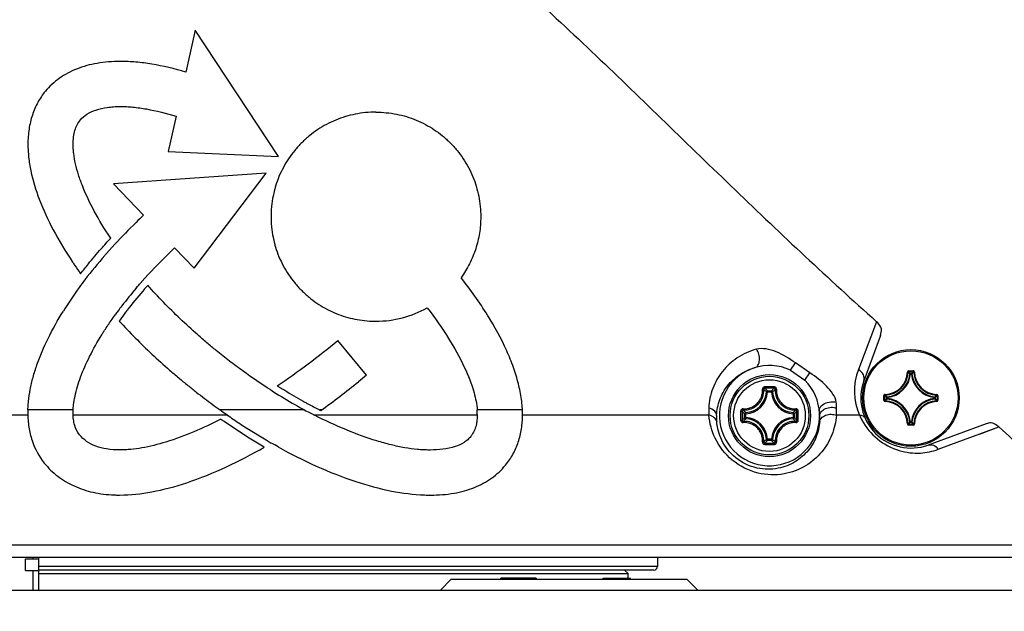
# Model space of a CAD drawing. Header units: millimetres. Extents: x 0 to 420, y 0 to 297.
# Tile 52 of 150: x 99 to 116, y 144 to 154. Entities that reach past the tile are written whole.
import ezdxf

# ---------------------------------------------------------------- set-up
doc = ezdxf.new("R2010")
doc.units = ezdxf.units.MM
doc.header["$LTSCALE"] = 23.1
doc.layers.get('0').update_dxf_attribs({"linetype": 'CONTINUOUS'})
doc.layers.add('AXES', color=7, linetype='CONTINUOUS')
doc.layers.add('DIM_PILOTEES', color=7, linetype='CONTINUOUS')
doc.styles.get("Standard").update_dxf_attribs({"font": 'txt', "width": 0.7})
doc.dimstyles.new('DIMSTYLE_2', dxfattribs={"dimtxt": 2.5, "dimasz": 3.5, "dimexe": 2, "dimexo": 0, "dimtad": 1, "dimdec": 0, "dimlfac": 5, "dimdsep": 46, "dimtxsty": 'Standard', "dimblk": '_FILLED', "dimblk1": '_FILLED', "dimblk2": '_FILLED', "dimcen": 0, "dimazin": 2, "dimtp": 0.8, "dimtm": 0.8, "dimtfac": 1, "dimtdec": 0, "dimtofl": 0, "dimtmove": 0, "dimatfit": 3, "dimldrblk": '_FILLED', "dimfxl": 0, "dimtolj": 1, "dimarcsym": 0})

# ---------------------------------------------------------------- blocks, each defined once
blk = doc.blocks.new('_FILLED')
at = {"color": 0, "linetype": 'ByBlock'}
blk.add_solid([(0, 0), (-1, 0.1429), (-1, -0.1429)], dxfattribs=at)
blk = doc.blocks.new('*D3')
at = {"layer": 'DIM_PILOTEES', "color": 2, "linetype": 'Continuous'}
for p, q in [((104.057, 254.425), (35.133, 254.425)), ((37.133, 254.425), (37.133, 190.329)), ((37.133, 126.233), (37.133, 190.329)), ((79.211, 126.233), (35.133, 126.233))]:
    blk.add_line(p, q, dxfattribs=at)
at = {"layer": 'DIM_PILOTEES', "color": 2, "linetype": 'Continuous', "xscale": 3.5, "yscale": 3.5, "zscale": 3.5}
for p, rotation in [((37.133, 254.425), 90), ((37.133, 126.233), 270)]:
    blk.add_blockref('_FILLED', p, dxfattribs=dict(at, rotation=rotation))
at = {"layer": 'DIM_PILOTEES', "color": 2, "linetype": 'Continuous', "insert": (34.008, 190.329), "char_height": 2.5, "width": 8.03571, "attachment_point": 2, "rotation": 90, "line_spacing_factor": 0.9}
blk.add_mtext('{\\ftxt;\\W0.0001;\\H0.0001;\\~}{\\ftxt;\\W2.1428571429;\\H2.5; }{\\ftxt;\\W0.0001;\\H0.0001;\\~}', dxfattribs=at)

msp = doc.modelspace()

# ---------------------------------------------------------------- linework, layer by layer
at = {"color": 7, "linetype": 'Continuous'}
for p, q in [((102.2094, 153.6964), (102.0517, 152.983)), ((103.6258, 151.5532), (102.2094, 153.6964)), ((101.8859, 152.2328), (101.7543, 151.6372)), ((101.7543, 151.6372), (103.6258, 151.5532)), ((103.4172, 151.2693), (100.8253, 151.0874)), ((102.192, 149.6533), (103.4172, 151.2693)), ((100.8253, 151.0874), (101.3338, 150.5539)), ((100.8489, 150.0637), (100.7059, 149.9055)), ((100.7603, 150.1452), (100.7783, 150.1645)), ((100.7783, 150.1645), (100.7676, 150.18)), ((102.192, 149.6533), (101.8617, 149.9999)), ((101.4087, 149.5414), (101.3125, 149.4338)), ((101.2094, 149.3163), (101.2321, 149.3431)), ((101.3992, 149.3561), (101.3858, 149.3411)), ((101.3992, 149.3561), (101.407, 149.3648)), ((100.9, 148.9277), (100.9039, 148.933)), ((100.7714, 148.7484), (100.8527, 148.8624)), ((100.9366, 148.7797), (100.9221, 148.7591)), ((105.2754, 148.7559), (105.2788, 148.7559)), ((113.7731, 148.7477), (113.4652, 147.936)), ((105.116, 147.8376), (104.6301, 148.4308)), ((113.8391, 148.5153), (113.5583, 147.744)), ((112.3134, 147.925), (112.3989, 148.0478)), ((112.6443, 147.8788), (112.3989, 148.0478)), ((112.3134, 147.925), (112.5578, 147.7547)), ((112.5578, 147.7547), (112.6443, 147.8788)), ((114.2978, 147.8931), (114.3077, 147.8928)), ((114.3177, 147.9125), (114.3965, 147.9125)), ((114.3177, 147.9125), (114.3177, 147.9025)), ((114.3177, 147.9025), (114.3965, 147.9025)), ((114.3965, 147.9125), (114.3965, 147.9025)), ((114.4164, 147.8931), (114.4064, 147.8928)), ((105.116, 147.8376), (104.9822, 147.7292)), ((114.349, 147.8591), (114.3391, 147.8601)), ((114.349, 147.8691), (114.3651, 147.8691)), ((114.349, 147.8591), (114.349, 147.8691)), ((114.3491, 147.8591), (114.3651, 147.8591)), ((114.3651, 147.8591), (114.3651, 147.8691)), ((114.3651, 147.8591), (114.375, 147.8601)), ((111.9247, 147.5553), (111.9048, 147.5562)), ((111.9247, 147.5752), (111.9895, 147.5752)), ((111.9247, 147.5553), (111.9247, 147.5752)), ((111.9247, 147.5553), (111.9895, 147.5553)), ((111.9895, 147.5553), (111.9895, 147.5752)), ((111.9895, 147.5553), (112.0094, 147.5562)), ((113.8979, 147.4927), (113.9079, 147.4927)), ((113.8979, 147.4139), (113.8979, 147.4927)), ((113.8979, 147.4139), (113.9079, 147.4139)), ((113.9079, 147.4139), (113.9079, 147.4927)), ((113.9173, 147.5126), (113.9176, 147.5026)), ((113.9173, 147.394), (113.9176, 147.404)), ((113.9512, 147.4613), (113.9413, 147.4613)), ((113.9413, 147.4453), (113.9413, 147.4613)), ((113.9512, 147.4453), (113.9413, 147.4453)), ((113.9512, 147.4613), (113.9502, 147.4713)), ((113.9512, 147.4453), (113.9502, 147.4354)), ((113.9512, 147.4453), (113.9512, 147.4613)), ((114.7629, 147.4613), (114.7639, 147.4713)), ((114.7629, 147.4613), (114.7729, 147.4613)), ((114.7629, 147.4613), (114.7629, 147.4453)), ((114.7629, 147.4453), (114.7729, 147.4453)), ((114.7629, 147.4453), (114.7639, 147.4354)), ((114.7729, 147.4613), (114.7729, 147.4453)), ((114.7968, 147.5126), (114.7966, 147.5026)), ((114.7968, 147.394), (114.7966, 147.404)), ((114.8162, 147.4927), (114.8063, 147.4927)), ((114.8063, 147.4927), (114.8063, 147.4139)), ((114.8162, 147.4139), (114.8063, 147.4139)), ((114.8162, 147.4927), (114.8162, 147.4139)), ((100.1403, 147.2498), (99.3723, 147.2498)), ((104.0681, 147.2498), (102.6345, 147.2498)), ((104.3552, 147.2498), (104.3242, 147.2498)), ((107.7643, 147.2498), (106.9969, 147.2498)), ((99.3718, 147.1587), (96.185, 147.1587)), ((102.7628, 147.1587), (100.14, 147.1587)), ((102.6991, 147.0582), (102.7041, 147.0547)), ((103.0994, 146.7876), (102.7041, 147.0547)), ((106.9989, 147.1587), (104.2417, 147.1587)), ((110.9292, 147.1587), (107.7667, 147.1587)), ((111.5551, 147.1857), (111.5352, 147.1857)), ((111.5352, 147.1209), (111.5352, 147.1857)), ((111.5551, 147.1209), (111.5352, 147.1209)), ((111.5551, 147.1857), (111.5542, 147.2056)), ((111.5551, 147.1209), (111.5542, 147.101)), ((111.5551, 147.1209), (111.5551, 147.1857)), ((112.3591, 147.1857), (112.36, 147.2056)), ((112.3591, 147.1857), (112.379, 147.1857)), ((112.3591, 147.1857), (112.3591, 147.1209)), ((112.3591, 147.1209), (112.379, 147.1209)), ((112.3591, 147.1209), (112.36, 147.101)), ((112.379, 147.1857), (112.379, 147.1209)), ((113.4852, 147.1587), (113.0923, 147.1587)), ((114.349, 147.0475), (114.3391, 147.0465)), ((114.349, 147.0475), (114.349, 147.0375)), ((114.3651, 147.0475), (114.3491, 147.0475)), ((114.3651, 147.0475), (114.375, 147.0465)), ((114.3651, 147.0475), (114.3651, 147.0375)), ((102.9993, 146.9987), (103.0873, 146.9409)), ((103.0873, 146.9409), (103.414, 146.74)), ((114.2978, 147.0135), (114.3077, 147.0138)), ((114.3965, 147.0041), (114.3177, 147.0041)), ((114.3177, 146.9941), (114.3177, 147.0041)), ((114.3965, 146.9941), (114.3177, 146.9941)), ((114.3651, 147.0375), (114.349, 147.0375)), ((114.3965, 146.9941), (114.3965, 147.0041)), ((114.4164, 147.0135), (114.4064, 147.0138)), ((115.6352, 147.014), (114.6478, 146.6546)), ((114.8212, 146.5824), (115.8479, 146.9633)), ((103.3844, 146.6194), (103.0994, 146.7876)), ((103.414, 146.74), (103.5011, 146.6886)), ((111.9247, 146.7513), (111.9048, 146.7504)), ((111.9895, 146.7513), (111.9247, 146.7513)), ((111.9247, 146.7513), (111.9247, 146.7314)), ((111.9895, 146.7314), (111.9247, 146.7314)), ((111.9895, 146.7513), (112.0094, 146.7504)), ((111.9895, 146.7513), (111.9895, 146.7314)), ((100.9163, 145.8062), (100.929, 145.8061)), ((106.2019, 145.8049), (106.2088, 145.8049)), ((117.45, 144.9533), (89.6641, 144.9533)), ((83.9583, 144.7533), (123.1547, 144.7533)), ((99.3343, 144.7233), (99.5571, 144.7233)), ((99.3343, 144.5233), (99.3343, 144.7233)), ((99.4571, 144.7533), (99.4571, 144.7233)), ((99.5571, 144.1933), (99.5571, 144.7533)), ((110.0571, 144.7533), (110.0571, 144.5933)), ((110.0571, 144.5933), (99.5571, 144.5933)), ((109.9971, 144.5333), (99.5571, 144.5333)), ((109.5571, 144.4733), (109.4971, 144.5333)), ((99.3343, 144.5233), (99.5571, 144.5233)), ((99.4571, 144.5233), (99.4571, 144.1933)), ((99.5571, 144.4733), (109.5571, 144.4733)), ((106.5571, 144.3773), (106.3731, 144.1933)), ((106.5571, 144.3773), (110.5571, 144.3773)), ((107.9971, 144.3973), (107.3971, 144.3973)), ((107.3971, 144.3773), (107.3971, 144.3973)), ((107.9971, 144.3973), (107.9971, 144.3773)), ((109.1333, 144.3973), (109.5971, 144.3973)), ((109.1333, 144.3773), (109.1333, 144.3973)), ((109.1563, 144.3973), (109.1563, 144.3773)), ((109.5571, 144.3973), (109.5571, 144.4733)), ((109.5971, 144.3773), (109.5971, 144.3973)), ((110.5571, 144.3773), (110.7411, 144.1933)), ((85.0371, 144.1933), (122.0771, 144.1933))]:
    msp.add_line(p, q, dxfattribs=at)
msp.add_lwpolyline([(115.5183, 146.8409), (115.6847, 146.9027), (115.8479, 146.9633)], dxfattribs=at)
for centre, radius in [((114.3571, 147.4533), 0.82), ((111.9571, 147.1533), 0.6963), ((111.9571, 147.1533), 0.6962), ((111.9571, 147.1533), 0.6675), ((111.9571, 147.1533), 0.6081)]:
    msp.add_circle(centre, radius, dxfattribs=at)
for centre, radius, start, end in [((108.1404, 143.3439), 9.1501, 133.32895, 137.36552), ((106.8069, 144.5368), 7.3605, 139.50667, 142.51175), ((106.88, 144.4821), 7.335, 139.27541, 142.52107), ((107.3732, 144.1859), 8.0241, 143.77596, 144.35222), ((105.6485, 145.4315), 5.8967, 142.55977, 143.57296), ((105.2788, 150.5337), 1.7777, 270, 299.33877), ((97.0018, 157.5329), 11.876, 303.76457, 309.96611), ((111.9571, 147.1533), 0.85, 65.21723, 45.03435), ((114.4223, 147.5717), 1.024, 159.15955, 203.78508), ((113.9071, 147.9033), 0.3908, 271.50113, 358.49886), ((113.9071, 147.9033), 0.4008, 271.50107, 358.49892), ((114.3177, 147.8925), 0.0199, 89.95331, 178.49632), ((113.4643, 147.0511), 1.1916, 42.76151, 44.93996), ((113.4318, 147.0399), 1.2365, 42.11664, 44.239), ((115.2823, 147.0399), 1.2365, 135.76099, 137.88337), ((115.2499, 147.0511), 1.1917, 135.06013, 137.2384), ((114.8071, 147.9033), 0.4008, 181.50107, 268.49892), ((114.8071, 147.9033), 0.3908, 181.50113, 268.49887), ((96.3656, 158.349), 13.6758, 305.6819, 309.05518), ((114.3571, 147.4533), 0.85, 160, 290), ((113.9071, 147.9033), 0.4342, 275.70588, 354.29412), ((113.9071, 147.9033), 0.4442, 275.70547, 354.29471), ((114.3491, 147.8591), 0.0101, 90.46116, 173.833), ((114.8071, 147.9033), 0.4442, 185.70546, 264.2947), ((114.8071, 147.9033), 0.4342, 185.70588, 264.29412), ((108.128, 154.7772), 8.5525, 237.19408, 242.90926), ((111.5371, 147.5733), 0.3681, 272.66045, 357.3395), ((111.5371, 147.5733), 0.388, 272.66007, 357.33994), ((111.9583, 124.8103), 22.8324, 89.81005, 90.19636), ((111.957, 124.9762), 22.6425, 89.80669, 90.19301), ((111.1691, 146.8545), 1.0442, 43.64713, 47.03607), ((112.745, 146.8545), 1.0441, 132.96384, 136.35289), ((112.3771, 147.5733), 0.388, 182.66007, 267.33994), ((112.3771, 147.5733), 0.3681, 182.6605, 267.3395), ((112.0418, 147.2538), 1.0548, 1.55667, 6.93149), ((113.9178, 147.4139), 0.0199, 179.94591, 268.51539), ((114.7705, 148.3785), 1.2365, 225.76099, 227.88337), ((114.7705, 146.5281), 1.2365, 132.11664, 134.239), ((113.9071, 147.0033), 0.3908, 1.50114, 88.49886), ((114.7593, 148.3462), 1.1917, 225.06013, 227.2384), ((114.7593, 146.5605), 1.1916, 132.76151, 134.93996), ((113.9071, 147.0033), 0.4008, 1.50107, 88.49892), ((113.9513, 147.4613), 0.0101, 96.167, 179.53884), ((113.9071, 147.0033), 0.4342, 5.70588, 84.29412), ((113.9071, 147.0033), 0.4442, 5.70547, 84.2947), ((114.8071, 147.0033), 0.4442, 95.7054, 174.29463), ((114.8071, 147.0033), 0.4342, 95.70588, 174.29412), ((114.8071, 147.0033), 0.4008, 91.50108, 178.49892), ((114.8071, 147.0033), 0.3908, 91.50113, 178.49887), ((113.9549, 148.3461), 1.1916, 312.76151, 314.93996), ((113.9549, 146.5605), 1.1916, 45.06004, 47.23849), ((113.9436, 148.3785), 1.2365, 312.11664, 314.239), ((113.9436, 146.5281), 1.2365, 45.761, 47.88336), ((114.7963, 147.4927), 0.0199, 359.94602, 88.51498), ((114.7963, 147.4139), 0.0199, 271.4969, 0.04933), ((109.4706, 156.8004), 11.7451, 234.40592, 234.5426), ((107.983, 154.5095), 8.1296, 242.96025, 243.39631), ((106.0065, 147.1842), 0.9926, 359.39962, 3.78596), ((111.983, 147.2398), 1.0569, 177.69011, 184.40082), ((134.3001, 147.1534), 22.8324, 179.80706, 180.00022), ((134.1344, 147.1533), 22.6428, 179.80684, 180.19316), ((112.2557, 147.9411), 1.044, 222.96357, 226.35313), ((111.6583, 147.9413), 1.0442, 313.64713, 317.03605), ((89.7797, 147.1533), 22.6428, 359.80684, 0.19316), ((89.614, 147.1534), 22.8324, 359.99976, 0.19291), ((111.9268, 147.1153), 0.8844, 2.4645, 7.70463), ((112.0386, 147.2538), 1.058, 354.84445, 1.55118), ((106.0897, 151.9273), 5.9333, 234.55262, 235.1483), ((110.1888, 157.8816), 13.0432, 235.35554, 236.5504), ((111.9442, 147.1173), 0.8846, 177.66855, 184.286), ((134.3001, 147.1532), 22.8324, 179.99976, 180.19291), ((112.2558, 146.3654), 1.044, 133.6469, 137.03631), ((111.5371, 146.7333), 0.3681, 2.66045, 87.33954), ((111.5371, 146.7333), 0.388, 2.66007, 87.33994), ((112.3771, 146.7333), 0.388, 92.66006, 177.33994), ((112.3771, 146.7333), 0.3681, 92.6605, 177.3395), ((111.6583, 146.3654), 1.0441, 42.96384, 46.35289), ((89.614, 147.1532), 22.8324, 359.80706, 0.00022), ((111.9267, 147.1153), 0.8846, 355.9046, 2.46223), ((114.4892, 147.6037), 1.0982, 203.90506, 208.46105), ((114.4832, 147.6006), 1.0914, 208.4663, 208.79597), ((113.4642, 147.8556), 1.1917, 315.06013, 317.2384), ((115.2499, 147.8555), 1.1916, 222.76151, 224.93996), ((114.3177, 147.0141), 0.0199, 181.45488, 270.06559), ((113.4318, 147.8667), 1.2365, 315.76099, 317.88337), ((115.2823, 147.8667), 1.2365, 222.11664, 224.239), ((114.3965, 147.014), 0.0199, 269.92548, 358.56799), ((111.1692, 147.452), 1.044, 312.96355, 316.35313), ((112.745, 147.4521), 1.0442, 223.64713, 227.03605), ((74.9102, 95.015), 59.056, 60.91171, 61.044366), ((111.9584, 169.4963), 22.8324, 269.80363, 270.18994), ((111.957, 169.3304), 22.6426, 269.807, 270.19331), ((109.9971, 144.5933), 0.06, 270, 360)]:
    msp.add_arc(centre, radius, start, end, dxfattribs=at)
for points, knots in [([(93.341, 148.7477), (94.1561, 149.4769), (95.3509, 150.6017), (96.9202, 152.1253), (98.0985, 153.2669), (99.2984, 154.3854), (100.346, 155.2664), (101.2456, 155.8898), (101.9641, 156.2887), (102.7364, 156.5749), (103.2842, 156.6472), (103.5571, 156.6472)], [0, 0, 0, 0, 0.2500639, 0.3751022, 0.5001401, 0.6251727, 0.7501758, 0.8126827, 0.8751706, 0.9376153, 1, 1, 1, 1]), ([(103.5571, 156.6472), (103.8299, 156.6472), (104.3778, 156.5749), (105.1501, 156.2887), (105.8686, 155.8898), (106.7681, 155.2664), (107.8158, 154.3853), (109.0157, 153.2669), (110.194, 152.1253), (111.7633, 150.6017), (112.958, 149.4769), (113.7731, 148.7477)], [0, 0, 0, 0, 0.0623848, 0.1248296, 0.1873175, 0.2498245, 0.3748275, 0.4998601, 0.624898, 0.7499362, 1, 1, 1, 1]), ([(102.0517, 152.983), (101.8619, 153.0398), (101.5796, 153.108), (101.2069, 153.1556), (100.9616, 153.1671), (100.7426, 153.159), (100.4912, 153.1278), (100.2029, 153.0507), (99.9003, 152.8909), (99.7092, 152.7147), (99.5988, 152.568), (99.5185, 152.4362), (99.4402, 152.2535), (99.394, 152.0559), (99.3754, 151.8893), (99.3708, 151.7667), (99.3749, 151.6494), (99.3877, 151.4988), (99.4331, 151.2187), (99.5611, 150.7999), (99.803, 150.2802), (100.0126, 149.9346), (100.1308, 149.7567)], [0, 0, 0, 0, 0.1047502, 0.1529121, 0.198433, 0.2344318, 0.2686126, 0.332171, 0.3910392, 0.4477603, 0.4678107, 0.4880033, 0.5292226, 0.5722631, 0.5946878, 0.6177937, 0.6370299, 0.6567251, 0.6976615, 0.7867519, 0.8871105, 1, 1, 1, 1]), ([(100.2646, 152.1726), (100.295, 152.2103), (100.3771, 152.2785), (100.5339, 152.3471), (100.6889, 152.3811), (100.8092, 152.394), (100.8845, 152.3982), (100.9578, 152.4003), (101.0481, 152.3973), (101.1954, 152.3863), (101.4786, 152.346), (101.7213, 152.284), (101.8859, 152.2328)], [0, 0, 0, 0, 0.0856599, 0.1847397, 0.3004083, 0.3648613, 0.3987453, 0.4337264, 0.4945915, 0.5584673, 0.6949464, 1, 1, 1, 1]), ([(105.2781, 152.3031), (105.1606, 152.3032), (104.9272, 152.2808), (104.6474, 152.1965), (104.4385, 152.098), (104.2893, 152.0088), (104.1723, 151.9222), (104.0835, 151.8459), (104.0194, 151.785), (103.9583, 151.7211), (103.8815, 151.6325), (103.7945, 151.5157), (103.7048, 151.3667), (103.6305, 151.2102), (103.5842, 151.0812), (103.5626, 151.0049), (103.5571, 150.984)], [0, 0, 0, 0, 0.1511784, 0.2995745, 0.3736943, 0.4480645, 0.5229627, 0.5607107, 0.5986998, 0.6367359, 0.6745235, 0.74948, 0.8238838, 0.8980171, 0.972157, 1, 1, 1, 1]), ([(105.2781, 152.3031), (105.3956, 152.303), (105.6293, 152.2804), (105.9097, 152.196), (106.1191, 152.0973), (106.2684, 152.0079), (106.3854, 151.9212), (106.4741, 151.8447), (106.5382, 151.7838), (106.5991, 151.7198), (106.6756, 151.6313), (106.7624, 151.5145), (106.8518, 151.3655), (106.9258, 151.2089), (106.984, 151.0457), (107.026, 150.8769), (107.0515, 150.7034), (107.0593, 150.5397), (107.0534, 150.3884), (107.0316, 150.2056), (106.9779, 149.9818), (106.8727, 149.7266), (106.7769, 149.5691), (106.7232, 149.4946)], [0, 0, 0, 0, 0.090529, 0.1796099, 0.2240489, 0.2686087, 0.3134622, 0.3360616, 0.3588024, 0.3815292, 0.4041111, 0.4489171, 0.493409, 0.5377559, 0.5821231, 0.6266758, 0.6715812, 0.717012, 0.752667, 0.7881403, 0.8587159, 0.9292058, 1, 1, 1, 1]), ([(100.7676, 150.18), (100.6715, 150.3233), (100.5006, 150.6031), (100.3287, 150.9621), (100.2303, 151.2341), (100.1786, 151.4204), (100.1517, 151.5689), (100.1413, 151.6807), (100.1388, 151.7755), (100.1443, 151.8805), (100.1732, 152.0241), (100.2219, 152.1206), (100.2646, 152.1726)], [0, 0, 0, 0, 0.2396918, 0.4546632, 0.5516829, 0.6411804, 0.7229465, 0.7609448, 0.7970521, 0.8546689, 0.9065395, 1, 1, 1, 1]), ([(103.5571, 150.984), (103.5478, 150.949), (103.5265, 150.8569), (103.5084, 150.7342), (103.4997, 150.6173), (103.4975, 150.5289), (103.4996, 150.4406), (103.5082, 150.3241), (103.5263, 150.2013), (103.5477, 150.1089), (103.5571, 150.0734)], [0, 0, 0, 0, 0.1179469, 0.3078268, 0.4035616, 0.4999333, 0.5959073, 0.691267, 0.8804682, 1, 1, 1, 1]), ([(101.3338, 150.5539), (101.2914, 150.5139), (101.1255, 150.3548), (100.965, 150.19), (100.8489, 150.0637)], [0, 0, 0, 0, 0.2532896, 1, 1, 1, 1]), ([(100.6162, 149.9858), (100.6439, 150.0164), (100.692, 150.0694), (100.7397, 150.1229), (100.7603, 150.1452)], [0, 0, 0, 0, 0.5758924, 1, 1, 1, 1]), ([(103.5571, 150.0734), (103.5624, 150.0531), (103.5839, 149.9777), (103.6298, 149.8495), (103.704, 149.6933), (103.7936, 149.5446), (103.8805, 149.4279), (103.9572, 149.3394), (104.0173, 149.2764), (104.0795, 149.2172), (104.164, 149.1439), (104.2751, 149.0603), (104.4166, 148.9734), (104.6143, 148.8761), (104.8253, 148.807), (105.0435, 148.7683), (105.1763, 148.7573), (105.2538, 148.7559), (105.2754, 148.7559)], [0, 0, 0, 0, 0.0270311, 0.1011, 0.1752031, 0.2496167, 0.3246216, 0.3624469, 0.4005294, 0.43688, 0.4730069, 0.5446986, 0.6158738, 0.6867741, 0.8285387, 0.9000332, 0.9722093, 1, 1, 1, 1]), ([(100.2671, 149.5619), (100.3106, 149.6177), (100.4248, 149.7607), (100.5418, 149.9015), (100.6162, 149.9858)], [0, 0, 0, 0, 0.3861824, 1, 1, 1, 1]), ([(100.7059, 149.9055), (100.696, 149.8942), (100.5701, 149.7488), (100.4484, 149.5997), (100.3399, 149.4595)], [0, 0, 0, 0, 0.0782353, 1, 1, 1, 1]), ([(100.1308, 149.7567), (100.1416, 149.7405), (100.1862, 149.6749), (100.2321, 149.6103), (100.2671, 149.5619)], [0, 0, 0, 0, 0.2461083, 1, 1, 1, 1]), ([(100.3399, 149.4595), (100.3068, 149.4167), (100.1782, 149.2443), (100.0591, 149.0649), (99.9743, 148.9281)], [0, 0, 0, 0, 0.2516842, 1, 1, 1, 1]), ([(101.2321, 149.3431), (101.2324, 149.3434), (101.2477, 149.3612), (101.2714, 149.3879), (101.298, 149.4176), (101.3094, 149.4303), (101.3125, 149.4337), (101.3125, 149.4338)], [0, 0, 0, 0, 0.0104103, 0.5793941, 0.8848143, 0.9973039, 1, 1, 1, 1]), ([(107.7643, 147.2498), (107.7634, 147.2671), (107.7597, 147.3273), (107.7435, 147.4767), (107.6991, 147.7016), (107.6146, 147.9777), (107.454, 148.3728), (107.1674, 148.8915), (106.8833, 149.2892), (106.7232, 149.4946)], [0, 0, 0, 0, 0.0206657, 0.0720989, 0.1795492, 0.294116, 0.4167338, 0.6887604, 1, 1, 1, 1]), ([(103.4944, 147.5887), (103.3349, 147.6906), (103.0991, 147.8507), (102.7933, 148.0778), (102.5885, 148.2388), (102.4094, 148.3881), (102.2035, 148.5662), (101.9556, 148.7935), (101.6729, 149.0743), (101.4937, 149.2673), (101.407, 149.3648)], [0, 0, 0, 0, 0.2065185, 0.3108368, 0.4155881, 0.4907214, 0.5652905, 0.7126681, 0.8576087, 1, 1, 1, 1]), ([(99.3723, 147.2498), (99.3728, 147.2658), (99.375, 147.3144), (99.3841, 147.4302), (99.4093, 147.5994), (99.4576, 147.8066), (99.5492, 148.0989), (99.7131, 148.4802), (99.8801, 148.7764), (99.9743, 148.9281)], [0, 0, 0, 0, 0.0266443, 0.0809725, 0.1932595, 0.3110218, 0.4348758, 0.7027005, 1, 1, 1, 1]), ([(101.0591, 148.9453), (101.0494, 148.9327), (101.0079, 148.878), (100.9674, 148.8226), (100.9366, 148.7797)], [0, 0, 0, 0, 0.2307903, 1, 1, 1, 1]), ([(106.1498, 148.9839), (106.2776, 148.8165), (106.505, 148.4916), (106.7752, 148.0089), (106.9387, 147.6), (106.9905, 147.3479), (106.9969, 147.2498)], [0, 0, 0, 0, 0.3239776, 0.6092057, 0.8488028, 1, 1, 1, 1]), ([(100.626, 148.5265), (100.6374, 148.5449), (100.6844, 148.6198), (100.7335, 148.6933), (100.7714, 148.7484)], [0, 0, 0, 0, 0.2442686, 1, 1, 1, 1]), ([(100.9221, 148.7591), (101.0999, 148.5646), (101.3801, 148.2815), (101.7257, 147.9695), (101.9311, 147.794), (102.0823, 147.67), (102.2288, 147.553), (102.4098, 147.4135), (102.5457, 147.3133), (102.6345, 147.2498)], [0, 0, 0, 0, 0.3457608, 0.521955, 0.6108175, 0.7001649, 0.7785482, 0.8567383, 1, 1, 1, 1]), ([(113.8594, 148.6284), (113.8562, 148.6384), (113.836, 148.6837), (113.8022, 148.7218), (113.7731, 148.7477)], [0, 0, 0, 0, 0.2120716, 1, 1, 1, 1]), ([(100.1403, 147.2498), (100.1416, 147.2788), (100.1482, 147.3571), (100.1805, 147.5452), (100.2655, 147.823), (100.4195, 148.172), (100.5517, 148.4066), (100.626, 148.5265)], [0, 0, 0, 0, 0.0631082, 0.1709625, 0.4148361, 0.6930396, 1, 1, 1, 1]), ([(111.7373, 148.2801), (111.6214, 148.2495), (111.404, 148.1523), (111.1463, 147.9161), (110.9769, 147.6187), (110.9314, 147.395), (110.9269, 147.2824)], [0, 0, 0, 0, 0.2623613, 0.5103652, 0.7533122, 1, 1, 1, 1]), ([(111.7138, 147.9678), (111.7332, 147.9745), (111.7731, 148.0118), (111.7928, 148.0979), (111.7814, 148.1937), (111.7543, 148.2547), (111.7373, 148.2801)], [0, 0, 0, 0, 0.1774406, 0.4340178, 0.7363835, 1, 1, 1, 1]), ([(112.3989, 148.0478), (112.2951, 148.1191), (112.1365, 148.2209), (111.9065, 148.2908), (111.7892, 148.2937), (111.7373, 148.2801)], [0, 0, 0, 0, 0.5258382, 0.7757898, 1, 1, 1, 1]), ([(111.0604, 147.1533), (111.0641, 147.2455), (111.1006, 147.4279), (111.2367, 147.6709), (111.4441, 147.864), (111.62, 147.9432), (111.7138, 147.9678)], [0, 0, 0, 0, 0.2484908, 0.4916926, 0.7387832, 1, 1, 1, 1]), ([(113.0889, 147.3811), (113.0829, 147.4304), (113.0346, 147.5304), (112.8886, 147.7045), (112.7434, 147.8106), (112.6443, 147.8788)], [0, 0, 0, 0, 0.2187651, 0.4702693, 1, 1, 1, 1]), ([(113.5583, 147.744), (113.5702, 147.7765), (113.5598, 147.8609), (113.5005, 147.9153), (113.4652, 147.9361)], [0, 0, 0, 0, 0.4582494, 1, 1, 1, 1]), ([(114.3077, 147.8928), (114.3078, 147.8953), (114.3099, 147.9005), (114.3152, 147.9025), (114.3177, 147.9025)], [0, 0, 0, 0, 0.500008, 1, 1, 1, 1]), ([(114.4164, 147.8931), (114.4162, 147.8981), (114.4119, 147.9084), (114.4015, 147.9125), (114.3965, 147.9125)], [0, 0, 0, 0, 0.4999908, 1, 1, 1, 1]), ([(114.3965, 147.9025), (114.399, 147.9025), (114.4042, 147.9005), (114.4064, 147.8953), (114.4064, 147.8928)], [0, 0, 0, 0, 0.5000089, 1, 1, 1, 1]), ([(114.3651, 147.8691), (114.3675, 147.8691), (114.3724, 147.8672), (114.3748, 147.8625), (114.375, 147.8601)], [0, 0, 0, 0, 0.4999439, 1, 1, 1, 1]), ([(103.6022, 147.66), (103.6173, 147.6501), (103.6585, 147.6233), (103.7011, 147.5988), (103.7296, 147.5857)], [0, 0, 0, 0, 0.3675577, 1, 1, 1, 1]), ([(103.7296, 147.5857), (103.8321, 147.519), (103.9557, 147.4459), (104.1433, 147.3431), (104.2246, 147.3005), (104.2872, 147.2685)], [0, 0, 0, 0, 0.5708973, 0.6713777, 1, 1, 1, 1]), ([(111.5104, 147.271), (111.5536, 147.2686), (111.6424, 147.2823), (111.7366, 147.3435), (111.7919, 147.4121), (111.8217, 147.4712), (111.8385, 147.5349), (111.8405, 147.5788), (111.8393, 147.6004)], [0, 0, 0, 0, 0.2481504, 0.4986193, 0.6247271, 0.7504895, 0.8756297, 1, 1, 1, 1]), ([(111.5125, 147.2502), (111.5581, 147.2476), (111.6521, 147.262), (111.7712, 147.3392), (111.8484, 147.4583), (111.8628, 147.5522), (111.8601, 147.5979)], [0, 0, 0, 0, 0.248979, 0.5000011, 0.7510224, 1, 1, 1, 1]), ([(111.8801, 147.6426), (111.8746, 147.6425), (111.8636, 147.6403), (111.8498, 147.6308), (111.8408, 147.6168), (111.839, 147.6058), (111.8393, 147.6004)], [0, 0, 0, 0, 0.2518536, 0.5029815, 0.7523529, 1, 1, 1, 1]), ([(111.8393, 147.6001), (111.8418, 147.6003), (111.8464, 147.6004), (111.8527, 147.6001), (111.8571, 147.5994), (111.8597, 147.5986), (111.8601, 147.5979)], [0, 0, 0, 0, 0.3483097, 0.6547321, 0.8795615, 1, 1, 1, 1]), ([(111.8807, 147.6186), (111.8754, 147.6186), (111.8643, 147.6143), (111.8599, 147.6031), (111.8601, 147.5979)], [0, 0, 0, 0, 0.5063591, 1, 1, 1, 1]), ([(111.9048, 147.5562), (111.9013, 147.5597), (111.8867, 147.574), (111.8717, 147.5878), (111.8601, 147.5979)], [0, 0, 0, 0, 0.2451257, 1, 1, 1, 1]), ([(111.8801, 147.6426), (111.8801, 147.6398), (111.8801, 147.6345), (111.8802, 147.6274), (111.8805, 147.6222), (111.8805, 147.6194), (111.8807, 147.6186)], [0, 0, 0, 0, 0.3459255, 0.6615105, 0.8927312, 1, 1, 1, 1]), ([(112.0094, 147.5562), (112.0129, 147.5597), (112.0274, 147.574), (112.0424, 147.5878), (112.054, 147.5979)], [0, 0, 0, 0, 0.245125, 1, 1, 1, 1]), ([(112.034, 147.6426), (112.0341, 147.6398), (112.034, 147.6345), (112.034, 147.6274), (112.0336, 147.6222), (112.0337, 147.6194), (112.0334, 147.6186)], [0, 0, 0, 0, 0.3459238, 0.6615078, 0.8927286, 1, 1, 1, 1]), ([(112.054, 147.5979), (112.0542, 147.6031), (112.0499, 147.6143), (112.0388, 147.6186), (112.0334, 147.6186)], [0, 0, 0, 0, 0.4936395, 1, 1, 1, 1]), ([(112.0748, 147.6004), (112.0751, 147.6058), (112.0733, 147.6168), (112.0643, 147.6308), (112.0505, 147.6403), (112.0395, 147.6425), (112.034, 147.6426)], [0, 0, 0, 0, 0.2476486, 0.4970167, 0.7481404, 1, 1, 1, 1]), ([(112.054, 147.5979), (112.0514, 147.5522), (112.0657, 147.4583), (112.1429, 147.3391), (112.2621, 147.2619), (112.356, 147.2476), (112.4017, 147.2502)], [0, 0, 0, 0, 0.2490196, 0.5000837, 0.7510918, 1, 1, 1, 1]), ([(112.0748, 147.6001), (112.0724, 147.6003), (112.0677, 147.6004), (112.0614, 147.6001), (112.0571, 147.5994), (112.0545, 147.5986), (112.054, 147.5979)], [0, 0, 0, 0, 0.3483516, 0.6547993, 0.8796104, 1, 1, 1, 1]), ([(112.0748, 147.6004), (112.0736, 147.5787), (112.0757, 147.5349), (112.0924, 147.4712), (112.1223, 147.412), (112.1776, 147.3434), (112.2718, 147.2822), (112.3607, 147.2686), (112.4039, 147.271)], [0, 0, 0, 0, 0.1243919, 0.2495533, 0.3753379, 0.5014672, 0.7519204, 1, 1, 1, 1]), ([(112.8032, 147.2338), (112.802, 147.2562), (112.8206, 147.3109), (112.8948, 147.3672), (112.991, 147.3933), (113.0591, 147.3889), (113.0889, 147.3811)], [0, 0, 0, 0, 0.1859845, 0.4453031, 0.7434067, 1, 1, 1, 1]), ([(113.9173, 147.5126), (113.9123, 147.5125), (113.902, 147.5081), (113.8979, 147.4977), (113.8979, 147.4927)], [0, 0, 0, 0, 0.4999952, 1, 1, 1, 1]), ([(113.9079, 147.4927), (113.9079, 147.4952), (113.9099, 147.5004), (113.9151, 147.5026), (113.9176, 147.5026)], [0, 0, 0, 0, 0.5000089, 1, 1, 1, 1]), ([(113.9176, 147.404), (113.9151, 147.404), (113.9099, 147.4062), (113.9079, 147.4114), (113.9079, 147.4139)], [0, 0, 0, 0, 0.500008, 1, 1, 1, 1]), ([(113.9502, 147.4354), (113.9479, 147.4356), (113.9432, 147.438), (113.9413, 147.4429), (113.9413, 147.4453)], [0, 0, 0, 0, 0.5000561, 1, 1, 1, 1]), ([(114.7639, 147.4713), (114.7663, 147.471), (114.771, 147.4687), (114.7729, 147.4637), (114.7729, 147.4613)], [0, 0, 0, 0, 0.5000561, 1, 1, 1, 1]), ([(114.7729, 147.4453), (114.7729, 147.4429), (114.771, 147.438), (114.7663, 147.4356), (114.7639, 147.4354)], [0, 0, 0, 0, 0.4999439, 1, 1, 1, 1]), ([(114.7966, 147.5026), (114.7991, 147.5026), (114.8043, 147.5004), (114.8063, 147.4952), (114.8063, 147.4927)], [0, 0, 0, 0, 0.500008, 1, 1, 1, 1]), ([(114.8063, 147.4139), (114.8063, 147.4114), (114.8043, 147.4062), (114.7991, 147.404), (114.7966, 147.404)], [0, 0, 0, 0, 0.5000088, 1, 1, 1, 1]), ([(99.3723, 147.2498), (99.3717, 147.2338), (99.3706, 147.1766), (99.3743, 147.0792), (99.3918, 146.9214), (99.4512, 146.6644), (99.5582, 146.4614), (99.6505, 146.3486)], [0, 0, 0, 0, 0.0498929, 0.1787373, 0.3040196, 0.5450579, 1, 1, 1, 1]), ([(100.2478, 146.8285), (100.21, 146.8749), (100.1676, 146.962), (100.1429, 147.0915), (100.1382, 147.1796), (100.1396, 147.2337), (100.1403, 147.2498)], [0, 0, 0, 0, 0.4047172, 0.6341072, 0.8911284, 1, 1, 1, 1]), ([(102.6573, 147.2335), (102.6934, 147.2078), (102.7321, 147.18), (102.7712, 147.1529), (102.7739, 147.151)], [0, 0, 0, 0, 0.9310849, 1, 1, 1, 1]), ([(106.2088, 145.8049), (106.3408, 145.8047), (106.5931, 145.8236), (106.9455, 145.9188), (107.1992, 146.0544), (107.369, 146.1931), (107.4688, 146.2987), (107.5456, 146.4015), (107.6238, 146.5295), (107.7002, 146.7053), (107.7454, 146.8944), (107.7614, 147.0323), (107.7659, 147.1138), (107.7674, 147.1759), (107.7658, 147.2214), (107.7645, 147.246), (107.7643, 147.2498)], [0, 0, 0, 0, 0.1641317, 0.3127657, 0.4508832, 0.5179618, 0.584778, 0.6310077, 0.67732, 0.7710606, 0.8678737, 0.9179553, 0.9434838, 0.9693604, 0.9952695, 1, 1, 1, 1]), ([(111.0604, 147.1533), (111.0594, 147.1803), (111.0262, 147.2438), (110.9637, 147.2728), (110.9269, 147.2824)], [0, 0, 0, 0, 0.4151133, 1, 1, 1, 1]), ([(111.5104, 147.271), (111.505, 147.2713), (111.4939, 147.2697), (111.4797, 147.2607), (111.4701, 147.2469), (111.4678, 147.2358), (111.4678, 147.2303)], [0, 0, 0, 0, 0.2476838, 0.4970277, 0.7481421, 1, 1, 1, 1]), ([(111.4678, 147.2303), (111.4706, 147.2303), (111.4759, 147.2303), (111.483, 147.2302), (111.4882, 147.2299), (111.491, 147.2299), (111.4918, 147.2296)], [0, 0, 0, 0, 0.3459084, 0.6614831, 0.8927053, 1, 1, 1, 1]), ([(111.5125, 147.2502), (111.5073, 147.2505), (111.4961, 147.2461), (111.4918, 147.235), (111.4918, 147.2296)], [0, 0, 0, 0, 0.4936394, 1, 1, 1, 1]), ([(111.5103, 147.271), (111.5101, 147.2686), (111.51, 147.264), (111.5102, 147.2577), (111.511, 147.2533), (111.5118, 147.2507), (111.5125, 147.2502)], [0, 0, 0, 0, 0.3483542, 0.6548017, 0.8796138, 1, 1, 1, 1]), ([(111.5542, 147.2056), (111.5506, 147.2091), (111.5364, 147.2237), (111.5226, 147.2387), (111.5125, 147.2502)], [0, 0, 0, 0, 0.2451229, 1, 1, 1, 1]), ([(112.36, 147.2056), (112.3635, 147.2091), (112.3778, 147.2237), (112.3916, 147.2387), (112.4017, 147.2502)], [0, 0, 0, 0, 0.2451257, 1, 1, 1, 1]), ([(112.4039, 147.271), (112.404, 147.2686), (112.4042, 147.264), (112.4039, 147.2577), (112.4032, 147.2533), (112.4024, 147.2507), (112.4017, 147.2502)], [0, 0, 0, 0, 0.3483663, 0.6548119, 0.8796297, 1, 1, 1, 1]), ([(112.4224, 147.2296), (112.4224, 147.235), (112.4181, 147.2461), (112.4069, 147.2505), (112.4017, 147.2502)], [0, 0, 0, 0, 0.5063591, 1, 1, 1, 1]), ([(112.4463, 147.2303), (112.4463, 147.2358), (112.444, 147.2468), (112.4345, 147.2607), (112.4203, 147.2696), (112.4093, 147.2713), (112.4039, 147.271)], [0, 0, 0, 0, 0.2518634, 0.5029835, 0.7523337, 1, 1, 1, 1]), ([(112.4463, 147.2303), (112.4436, 147.2303), (112.4383, 147.2303), (112.4311, 147.2302), (112.4259, 147.2299), (112.4232, 147.2299), (112.4224, 147.2296)], [0, 0, 0, 0, 0.3459248, 0.6615114, 0.8927311, 1, 1, 1, 1]), ([(112.8104, 147.1533), (112.8112, 147.1758), (112.8326, 147.2281), (112.9072, 147.2797), (113.0018, 147.2999), (113.0674, 147.2916), (113.0962, 147.2824)], [0, 0, 0, 0, 0.1918893, 0.4491753, 0.7419521, 1, 1, 1, 1]), ([(102.6486, 147.0937), (102.3481, 146.9406), (101.9076, 146.748), (101.3828, 146.614), (101.1522, 146.5817), (101.032, 146.5728), (100.9689, 146.5712), (100.9352, 146.5713), (100.9298, 146.5714), (100.9297, 146.5714)], [0, 0, 0, 0, 0.5588757, 0.7913404, 0.8952733, 0.9441826, 0.9910855, 0.9997636, 1, 1, 1, 1]), ([(106.202, 146.5701), (106.2017, 146.5701), (106.1951, 146.5701), (106.1724, 146.5699), (106.1335, 146.5705), (106.0668, 146.573), (105.9437, 146.5822), (105.7601, 146.6078), (105.5301, 146.6568), (105.1976, 146.749), (104.7587, 146.9099), (104.4114, 147.0719), (104.2332, 147.163)], [0, 0, 0, 0, 0.0005194, 0.00947, 0.0328503, 0.0567616, 0.1061773, 0.2113364, 0.3247708, 0.4461122, 0.7104712, 1, 1, 1, 1]), ([(106.9991, 147.1738), (106.999, 147.1028), (106.9887, 146.999), (106.9452, 146.889), (106.9141, 146.8356), (106.8894, 146.8006), (106.8626, 146.7709), (106.826, 146.736), (106.7503, 146.6793), (106.5446, 146.5872), (106.3432, 146.5701), (106.202, 146.5701)], [0, 0, 0, 0, 0.1867756, 0.2689856, 0.3089948, 0.3489447, 0.3813409, 0.4141295, 0.4816227, 0.6289742, 1, 1, 1, 1]), ([(111.0621, 147.0512), (111.0581, 147.0774), (111.0203, 147.1314), (110.9618, 147.1525), (110.9292, 147.1587)], [0, 0, 0, 0, 0.4432756, 1, 1, 1, 1]), ([(113.0923, 147.1587), (113.0843, 147.0466), (113.0331, 146.8219), (112.8537, 146.52), (112.573, 146.2782), (112.1928, 146.1351), (111.7391, 146.1493), (111.3068, 146.3679), (111.0193, 146.7373), (110.9408, 147.0251), (110.9292, 147.1587)], [0, 0, 0, 0, 0.1043158, 0.2098678, 0.3207175, 0.4417159, 0.5784715, 0.7299859, 0.8755917, 1, 1, 1, 1]), ([(112.809, 147.0521), (112.8027, 146.964), (112.7621, 146.7869), (112.6205, 146.5481), (112.3982, 146.3545), (112.0949, 146.2358), (111.7271, 146.2398), (111.3703, 146.4107), (111.1327, 146.7099), (111.0702, 146.9439), (111.0621, 147.0512)], [0, 0, 0, 0, 0.1019612, 0.2056753, 0.3153059, 0.4358409, 0.5734033, 0.7278768, 0.8759156, 1, 1, 1, 1]), ([(111.4678, 147.0763), (111.4706, 147.0763), (111.4759, 147.0764), (111.483, 147.0764), (111.4882, 147.0767), (111.491, 147.0767), (111.4918, 147.077)], [0, 0, 0, 0, 0.3459248, 0.6615114, 0.8927311, 1, 1, 1, 1]), ([(111.4678, 147.0763), (111.4678, 147.0708), (111.4701, 147.0598), (111.4797, 147.0459), (111.4938, 147.037), (111.5049, 147.0353), (111.5103, 147.0356)], [0, 0, 0, 0, 0.2518634, 0.5029835, 0.7523337, 1, 1, 1, 1]), ([(111.4918, 147.077), (111.4918, 147.0716), (111.4961, 147.0605), (111.5073, 147.0561), (111.5125, 147.0564)], [0, 0, 0, 0, 0.5063591, 1, 1, 1, 1]), ([(111.5103, 147.0356), (111.5101, 147.038), (111.51, 147.0426), (111.5102, 147.0489), (111.511, 147.0533), (111.5118, 147.0559), (111.5125, 147.0564)], [0, 0, 0, 0, 0.3483663, 0.6548119, 0.8796297, 1, 1, 1, 1]), ([(111.5542, 147.101), (111.5506, 147.0975), (111.5364, 147.0829), (111.5226, 147.068), (111.5125, 147.0564)], [0, 0, 0, 0, 0.2451237, 1, 1, 1, 1]), ([(111.8601, 146.7087), (111.8628, 146.7544), (111.8484, 146.8483), (111.7712, 146.9675), (111.652, 147.0447), (111.5581, 147.059), (111.5125, 147.0564)], [0, 0, 0, 0, 0.2490196, 0.5000837, 0.7510918, 1, 1, 1, 1]), ([(111.5352, 147.1209), (111.5352, 147.116), (111.5393, 147.1058), (111.5492, 147.1013), (111.5542, 147.101)], [0, 0, 0, 0, 0.4999872, 1, 1, 1, 1]), ([(112.4017, 147.0564), (112.356, 147.059), (112.2621, 147.0447), (112.1429, 146.9675), (112.0657, 146.8483), (112.0514, 146.7544), (112.054, 146.7087)], [0, 0, 0, 0, 0.2489775, 0.4999996, 0.751021, 1, 1, 1, 1]), ([(112.379, 147.1857), (112.3789, 147.1906), (112.3749, 147.2008), (112.3649, 147.2053), (112.36, 147.2056)], [0, 0, 0, 0, 0.4999872, 1, 1, 1, 1]), ([(112.36, 147.101), (112.3649, 147.1013), (112.3749, 147.1058), (112.3789, 147.116), (112.379, 147.1209)], [0, 0, 0, 0, 0.5000128, 1, 1, 1, 1]), ([(112.36, 147.101), (112.3635, 147.0975), (112.3778, 147.0829), (112.3916, 147.068), (112.4017, 147.0564)], [0, 0, 0, 0, 0.245125, 1, 1, 1, 1]), ([(112.4017, 147.0564), (112.4069, 147.0561), (112.4181, 147.0605), (112.4224, 147.0716), (112.4224, 147.077)], [0, 0, 0, 0, 0.4936394, 1, 1, 1, 1]), ([(112.4039, 147.0356), (112.404, 147.038), (112.4042, 147.0426), (112.4039, 147.0489), (112.4032, 147.0533), (112.4024, 147.0559), (112.4017, 147.0564)], [0, 0, 0, 0, 0.3483523, 0.6547987, 0.8796115, 1, 1, 1, 1]), ([(112.4042, 147.0356), (112.4095, 147.0353), (112.4205, 147.0371), (112.4346, 147.046), (112.444, 147.0598), (112.4463, 147.0709), (112.4463, 147.0763)], [0, 0, 0, 0, 0.2476497, 0.4970197, 0.7481445, 1, 1, 1, 1]), ([(112.4463, 147.0763), (112.4436, 147.0763), (112.4383, 147.0763), (112.4311, 147.0764), (112.4259, 147.0767), (112.4232, 147.0767), (112.4224, 147.077)], [0, 0, 0, 0, 0.3459108, 0.661487, 0.892709, 1, 1, 1, 1]), ([(112.809, 147.0521), (112.8123, 147.0742), (112.8371, 147.1228), (112.9114, 147.1679), (113.003, 147.1812), (113.0649, 147.1692), (113.0923, 147.1587)], [0, 0, 0, 0, 0.1979919, 0.4530537, 0.7401696, 1, 1, 1, 1]), ([(113.5797, 147.1095), (113.5733, 147.1239), (113.544, 147.1512), (113.5063, 147.1577), (113.4852, 147.1587)], [0, 0, 0, 0, 0.4280059, 1, 1, 1, 1]), ([(113.5267, 147.0748), (113.593, 146.9542), (113.7747, 146.7345), (114.1348, 146.5432), (114.5022, 146.4999), (114.7245, 146.5465), (114.8212, 146.5824)], [0, 0, 0, 0, 0.2750127, 0.5538706, 0.793765, 1, 1, 1, 1]), ([(114.349, 147.0375), (114.3466, 147.0375), (114.3417, 147.0394), (114.3394, 147.0441), (114.3391, 147.0465)], [0, 0, 0, 0, 0.4999439, 1, 1, 1, 1]), ([(114.375, 147.0465), (114.3748, 147.0441), (114.3724, 147.0394), (114.3675, 147.0375), (114.3651, 147.0375)], [0, 0, 0, 0, 0.5000561, 1, 1, 1, 1]), ([(111.8393, 146.7062), (111.8405, 146.7279), (111.8385, 146.7717), (111.8217, 146.8354), (111.7918, 146.8946), (111.7365, 146.9632), (111.6423, 147.0244), (111.5535, 147.038), (111.5103, 147.0356)], [0, 0, 0, 0, 0.1243919, 0.2495533, 0.3753379, 0.5014672, 0.7519204, 1, 1, 1, 1]), ([(112.4042, 147.0356), (112.3825, 147.0368), (112.3387, 147.0347), (112.275, 147.018), (112.2159, 146.9881), (112.1473, 146.9328), (112.086, 146.8386), (112.0724, 146.7498), (112.0748, 146.7066)], [0, 0, 0, 0, 0.1243703, 0.2495104, 0.3752732, 0.5013815, 0.7518496, 1, 1, 1, 1]), ([(114.3177, 147.0041), (114.3152, 147.0041), (114.3099, 147.0061), (114.3078, 147.0113), (114.3077, 147.0138)], [0, 0, 0, 0, 0.5000089, 1, 1, 1, 1]), ([(114.4064, 147.0138), (114.4064, 147.0113), (114.4042, 147.0061), (114.399, 147.0041), (114.3965, 147.0041)], [0, 0, 0, 0, 0.5000081, 1, 1, 1, 1]), ([(115.8479, 146.9633), (115.8377, 146.9724), (115.7995, 147.0028), (115.7537, 147.0268), (115.7186, 147.0317)], [0, 0, 0, 0, 0.2780174, 1, 1, 1, 1]), ([(100.9297, 146.5714), (100.8557, 146.5713), (100.7173, 146.5796), (100.5259, 146.6262), (100.3667, 146.7076), (100.2828, 146.7857), (100.2478, 146.8285)], [0, 0, 0, 0, 0.2949653, 0.5499551, 0.7795685, 1, 1, 1, 1]), ([(111.8393, 146.7062), (111.839, 146.7009), (111.8408, 146.6898), (111.8498, 146.6758), (111.8636, 146.6663), (111.8746, 146.6641), (111.8801, 146.6641)], [0, 0, 0, 0, 0.2476538, 0.4970269, 0.748153, 1, 1, 1, 1]), ([(111.8393, 146.7065), (111.8418, 146.7063), (111.8464, 146.7062), (111.8527, 146.7065), (111.8571, 146.7072), (111.8597, 146.708), (111.8601, 146.7087)], [0, 0, 0, 0, 0.3483516, 0.6547993, 0.8796104, 1, 1, 1, 1]), ([(111.8601, 146.7087), (111.8599, 146.7035), (111.8643, 146.6923), (111.8754, 146.688), (111.8807, 146.688)], [0, 0, 0, 0, 0.4936394, 1, 1, 1, 1]), ([(111.9048, 146.7504), (111.9013, 146.7469), (111.8867, 146.7326), (111.8717, 146.7188), (111.8601, 146.7087)], [0, 0, 0, 0, 0.2451229, 1, 1, 1, 1]), ([(111.9895, 146.7314), (111.9944, 146.7315), (112.0046, 146.7355), (112.0091, 146.7455), (112.0094, 146.7504)], [0, 0, 0, 0, 0.4999872, 1, 1, 1, 1]), ([(112.0094, 146.7504), (112.0129, 146.7469), (112.0274, 146.7326), (112.0424, 146.7188), (112.054, 146.7087)], [0, 0, 0, 0, 0.2451257, 1, 1, 1, 1]), ([(112.0334, 146.688), (112.0388, 146.688), (112.0499, 146.6923), (112.0542, 146.7035), (112.054, 146.7087)], [0, 0, 0, 0, 0.5063592, 1, 1, 1, 1]), ([(112.034, 146.6641), (112.0395, 146.6641), (112.0506, 146.6664), (112.0645, 146.676), (112.0734, 146.6901), (112.0751, 146.7012), (112.0748, 146.7066)], [0, 0, 0, 0, 0.2518662, 0.5029821, 0.7523235, 1, 1, 1, 1]), ([(112.0748, 146.7065), (112.0724, 146.7063), (112.0677, 146.7062), (112.0614, 146.7065), (112.0571, 146.7072), (112.0545, 146.708), (112.054, 146.7087)], [0, 0, 0, 0, 0.3483397, 0.6547745, 0.8795975, 1, 1, 1, 1]), ([(100.9292, 145.8061), (101.1114, 145.807), (101.4988, 145.8499), (102.3406, 146.0774), (102.9657, 146.3794), (103.3844, 146.6194)], [0, 0, 0, 0, 0.2094044, 0.4452785, 1, 1, 1, 1]), ([(103.6206, 146.6223), (104.0398, 146.3888), (104.6708, 146.0963), (105.5194, 145.8652), (105.9486, 145.8093), (106.1693, 145.8049), (106.2019, 145.8049)], [0, 0, 0, 0, 0.527002, 0.7575318, 0.9641787, 1, 1, 1, 1]), ([(111.8801, 146.6641), (111.8801, 146.6668), (111.8801, 146.6721), (111.8802, 146.6793), (111.8805, 146.6844), (111.8805, 146.6872), (111.8807, 146.688)], [0, 0, 0, 0, 0.3459238, 0.6615078, 0.8927286, 1, 1, 1, 1]), ([(112.034, 146.6641), (112.0341, 146.6668), (112.034, 146.6721), (112.034, 146.6793), (112.0336, 146.6844), (112.0337, 146.6872), (112.0334, 146.688)], [0, 0, 0, 0, 0.3459255, 0.6615105, 0.8927312, 1, 1, 1, 1]), ([(114.6478, 146.6546), (114.6762, 146.6649), (114.749, 146.6585), (114.8, 146.6112), (114.8211, 146.5824)], [0, 0, 0, 0, 0.4580133, 1, 1, 1, 1]), ([(99.6505, 146.3486), (99.7167, 146.2659), (99.8717, 146.1148), (100.1558, 145.947), (100.4832, 145.8402), (100.7432, 145.8086), (100.8902, 145.8062), (100.9164, 145.8062)], [0, 0, 0, 0, 0.2234885, 0.4512462, 0.6899747, 0.9447869, 1, 1, 1, 1])]:
    msp.add_open_spline(points, degree=3, knots=knots, dxfattribs=at)
for points in [[(101.3858, 149.3411), (101.3641, 149.3168), (101.3424, 149.2924), (101.3211, 149.2677)], [(113.8391, 148.5154), (113.8522, 148.5513), (113.8594, 148.5901), (113.8594, 148.6284)], [(111.9247, 147.5752), (111.9197, 147.5751), (111.9096, 147.5711), (111.9051, 147.5611), (111.9048, 147.5562)], [(112.0094, 147.5562), (112.0091, 147.5611), (112.0046, 147.5711), (111.9944, 147.5751), (111.9895, 147.5752)], [(111.5542, 147.2056), (111.5492, 147.2053), (111.5393, 147.2008), (111.5352, 147.1906), (111.5352, 147.1857)], [(115.7186, 147.0317), (115.6903, 147.0298), (115.6619, 147.0237), (115.6352, 147.014)], [(115.8479, 146.9633), (116.1718, 146.6749), (116.4739, 146.3595), (116.7446, 146.0207)], [(111.9048, 146.7504), (111.9051, 146.7455), (111.9096, 146.7355), (111.9197, 146.7315), (111.9247, 146.7314)]]:
    msp.add_open_spline(points, degree=3, dxfattribs=at)
at = {"layer": 'AXES', "color": 7, "linetype": 'Continuous'}
msp.add_circle((114.3571, 147.4533), 0.8, dxfattribs=at)

# ---------------------------------------------------------------- dimensions: what is measured, and where the dimension line sits
at = {"layer": 'DIM_PILOTEES', "color": 2, "linetype": 'Continuous'}
dim = msp.add_linear_dim(base=(37.1334, 254.4252), p1=(79.2109, 126.2333), p2=(104.0571, 254.4252), angle=90, text='{\\ftxt;\\W0.0001;\\H0.0001;\\~}{\\ftxt;\\W2.1428571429;\\H2.5; }{\\ftxt;\\W0.0001;\\H0.0001;\\~}', dimstyle='DIMSTYLE_2', dxfattribs=at)
dim.commit()
dim.dimension.update_dxf_attribs({"geometry": '*D3', "text_midpoint": (37.1334, 189.9721), "dimtype": 160})

doc.saveas('drawing.dxf')
